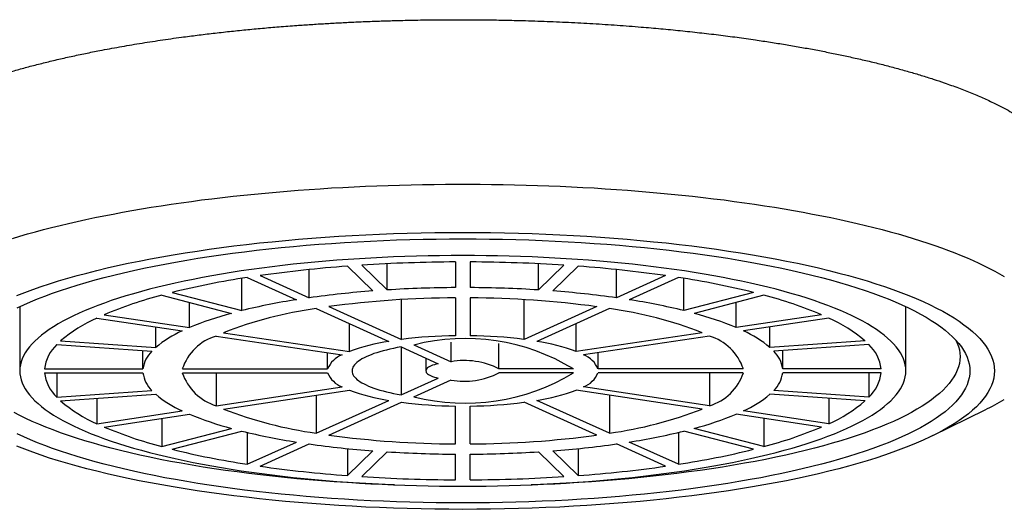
# Model space of a CAD drawing. Header units: millimetres. Extents: x 8 to 983, y 12 to 718.
# Tile 23 of 33: x 453 to 473, y 619 to 629. Entities that reach past the tile are written whole.
import ezdxf

# ---------------------------------------------------------------- set-up
doc = ezdxf.new("R2010")
doc.units = ezdxf.units.MM

msp = doc.modelspace()

# ---------------------------------------------------------------- linework, layer by layer
at = {"color": 7, "linetype": 'Continuous', "lineweight": 30}
for p, q in [((459.748, 624.061), (460.266, 623.558)), ((460.038, 624.081), (460.556, 623.578)), ((460.556, 623.578), (460.556, 624.111)), ((461.943, 624.147), (461.943, 623.626)), ((462.243, 624.147), (462.243, 623.626)), ((463.63, 623.578), (463.63, 624.111)), ((464.147, 624.081), (463.63, 623.578)), ((464.437, 624.061), (463.919, 623.558)), ((457.973, 623.87), (458.973, 623.418)), ((458.973, 623.418), (458.973, 623.993)), ((465.212, 623.418), (465.212, 623.993)), ((466.212, 623.87), (465.212, 623.418)), ((457.604, 623.157), (457.604, 623.813)), ((457.713, 623.831), (458.714, 623.379)), ((466.472, 623.831), (465.472, 623.379)), ((466.582, 623.157), (466.582, 623.813)), ((455.977, 623.471), (457.392, 623.102)), ((456.189, 623.526), (457.604, 623.157)), ((467.996, 623.526), (466.582, 623.157)), ((468.208, 623.471), (466.794, 623.102)), ((456.54, 622.813), (456.54, 623.324)), ((460.85, 622.572), (460.85, 623.382)), ((461.943, 623.417), (461.943, 622.648)), ((462.243, 623.417), (462.243, 622.648)), ((463.336, 622.572), (463.336, 623.382)), ((467.645, 622.813), (467.645, 623.324)), ((453.093, 623.238), (453.093, 621.933)), ((454.808, 623.074), (456.54, 622.813)), ((459.114, 623.199), (460.59, 622.533)), ((459.374, 623.238), (460.85, 622.572)), ((464.812, 623.238), (463.336, 622.572)), ((465.072, 623.199), (463.595, 622.533)), ((469.378, 623.074), (467.645, 622.813)), ((471.093, 621.933), (471.093, 623.238)), ((454.658, 623.006), (456.39, 622.745)), ((459.79, 622.324), (459.79, 622.894)), ((464.396, 622.324), (464.396, 622.894)), ((469.528, 623.006), (467.795, 622.745)), ((455.855, 622.409), (455.855, 622.826)), ((457.233, 622.709), (459.79, 622.324)), ((466.952, 622.709), (464.396, 622.324)), ((468.331, 622.409), (468.331, 622.826)), ((453.845, 622.468), (455.777, 622.333)), ((453.922, 622.544), (455.855, 622.409)), ((457.083, 622.641), (459.64, 622.257)), ((461.1, 622.459), (461.855, 622.118)), ((461.855, 622.118), (461.855, 622.516)), ((462.827, 621.972), (462.827, 622.487)), ((467.102, 622.641), (464.546, 622.257)), ((470.263, 622.544), (468.331, 622.409)), ((470.341, 622.468), (468.408, 622.333)), ((455.594, 621.972), (455.594, 622.346)), ((459.347, 621.972), (459.347, 622.301)), ((460.84, 622.42), (461.595, 622.079)), ((460.84, 622.42), (460.84, 621.446)), ((464.839, 621.972), (464.839, 622.301)), ((468.591, 621.972), (468.591, 622.346)), ((461.343, 622.193), (461.343, 621.933)), ((453.594, 621.972), (455.594, 621.972)), ((453.594, 621.894), (455.594, 621.894)), ((453.845, 621.894), (453.845, 621.398)), ((456.395, 621.972), (459.347, 621.972)), ((456.395, 621.894), (459.347, 621.894)), ((457.083, 621.894), (457.083, 621.224)), ((464.338, 621.972), (462.827, 621.972)), ((464.338, 621.894), (462.827, 621.894)), ((467.791, 621.972), (464.839, 621.972)), ((467.791, 621.894), (464.839, 621.894)), ((467.102, 621.894), (467.102, 621.224)), ((470.591, 621.972), (468.591, 621.972)), ((470.591, 621.894), (468.591, 621.894)), ((470.341, 621.894), (470.341, 621.398)), ((460.84, 621.446), (461.595, 621.787)), ((461.1, 621.407), (461.855, 621.748)), ((453.845, 621.398), (455.777, 621.532)), ((453.922, 621.322), (455.855, 621.457)), ((457.083, 621.224), (459.64, 621.609)), ((457.233, 621.157), (459.79, 621.541)), ((466.952, 621.157), (464.396, 621.541)), ((467.102, 621.224), (464.546, 621.609)), ((470.263, 621.322), (468.331, 621.457)), ((470.341, 621.398), (468.408, 621.532)), ((454.658, 621.373), (454.658, 620.86)), ((459.114, 621.44), (459.114, 620.667)), ((459.114, 620.667), (460.59, 621.333)), ((459.374, 620.628), (460.85, 621.294)), ((464.812, 620.628), (463.336, 621.294)), ((465.072, 620.667), (463.595, 621.333)), ((465.072, 621.44), (465.072, 620.667)), ((469.528, 621.373), (469.528, 620.86)), ((454.658, 620.86), (456.39, 621.12)), ((461.943, 620.448), (461.943, 621.218)), ((462.243, 620.448), (462.243, 621.218)), ((469.528, 620.86), (467.795, 621.12)), ((471.641, 620.618), (472.702, 621.141)), ((454.808, 620.792), (456.54, 621.053)), ((455.977, 620.968), (455.977, 620.395)), ((469.378, 620.792), (467.645, 621.053)), ((468.208, 620.968), (468.208, 620.395)), ((455.977, 620.395), (457.392, 620.763)), ((456.189, 620.34), (457.604, 620.708)), ((457.713, 620.682), (457.713, 620.035)), ((466.472, 620.682), (466.472, 620.035)), ((467.996, 620.34), (466.582, 620.708)), ((468.208, 620.395), (466.794, 620.763)), ((457.713, 620.035), (458.714, 620.486)), ((466.472, 620.035), (465.472, 620.486)), ((457.973, 619.996), (458.973, 620.447)), ((459.748, 620.354), (459.748, 619.804)), ((459.748, 619.804), (460.266, 620.308)), ((460.038, 619.784), (460.556, 620.288)), ((464.147, 619.784), (463.63, 620.288)), ((464.437, 619.804), (463.919, 620.308)), ((464.437, 620.354), (464.437, 619.804)), ((466.212, 619.996), (465.212, 620.447)), ((461.943, 619.719), (461.943, 620.24)), ((462.243, 619.719), (462.243, 620.24))]:
    msp.add_line(p, q, dxfattribs=at)
at = {"color": 7, "linetype": 'Continuous', "lineweight": 30, "flags": 128}
for points in [[(452.942, 624.624), (453.095, 624.67), (453.251, 624.715), (453.411, 624.76), (453.574, 624.803), (453.74, 624.846), (453.91, 624.888), (454.082, 624.929), (454.258, 624.97), (454.437, 625.009), (454.618, 625.047), (454.803, 625.085), (454.99, 625.121), (455.18, 625.157), (455.372, 625.192), (455.567, 625.225), (455.765, 625.258), (455.964, 625.289), (456.167, 625.32), (456.371, 625.35), (456.578, 625.378), (456.787, 625.406), (456.997, 625.432), (457.21, 625.457), (457.425, 625.482), (457.641, 625.505), (457.859, 625.527), (458.079, 625.548), (458.3, 625.568), (458.522, 625.586), (458.746, 625.604), (458.972, 625.62), (459.198, 625.635), (459.425, 625.65), (459.654, 625.663), (459.883, 625.674), (460.114, 625.685), (460.345, 625.694), (460.576, 625.703), (460.809, 625.71), (461.042, 625.716), (461.275, 625.721), (461.508, 625.724), (461.742, 625.726), (461.976, 625.728), (462.21, 625.728), (462.443, 625.726), (462.677, 625.724), (462.911, 625.721), (463.144, 625.716), (463.377, 625.71), (463.609, 625.703), (463.84, 625.694), (464.072, 625.685), (464.302, 625.674), (464.531, 625.663), (464.76, 625.65), (464.987, 625.635), (465.214, 625.62), (465.439, 625.604), (465.663, 625.586), (465.885, 625.568), (466.107, 625.548), (466.326, 625.527), (466.544, 625.505), (466.761, 625.482), (466.975, 625.457), (467.188, 625.432), (467.399, 625.406), (467.607, 625.378), (467.814, 625.35), (468.019, 625.32), (468.221, 625.289), (468.421, 625.258), (468.618, 625.225), (468.813, 625.192), (469.006, 625.157), (469.196, 625.121), (469.383, 625.085), (469.567, 625.047), (469.749, 625.009), (469.927, 624.97), (470.103, 624.929), (470.276, 624.888), (470.445, 624.846), (470.611, 624.803), (470.774, 624.76), (470.934, 624.715), (471.091, 624.67), (471.244, 624.624), (471.393, 624.577), (471.539, 624.529), (471.682, 624.481), (471.82, 624.432), (471.956, 624.382), (472.087, 624.332), (472.214, 624.281), (472.338, 624.229), (472.458, 624.177), (472.574, 624.124), (472.686, 624.07), (472.794, 624.016), (472.897, 623.962), (472.997, 623.907), (473.093, 623.851)], [(453.035, 623.465), (453.192, 623.526), (453.355, 623.587), (453.524, 623.646), (453.699, 623.703), (453.88, 623.76), (454.067, 623.815), (454.259, 623.869), (454.456, 623.922), (454.658, 623.974), (454.866, 624.024), (455.079, 624.072), (455.296, 624.119), (455.518, 624.165), (455.745, 624.209), (455.975, 624.251), (456.211, 624.292), (456.45, 624.332), (456.693, 624.369), (456.939, 624.405), (457.19, 624.44), (457.443, 624.472), (457.7, 624.503), (457.96, 624.532), (458.222, 624.559), (458.488, 624.585), (458.755, 624.609), (459.025, 624.63), (459.297, 624.65), (459.571, 624.669), (459.847, 624.685), (460.124, 624.699), (460.403, 624.712), (460.683, 624.722), (460.964, 624.731), (461.245, 624.738), (461.527, 624.742), (461.81, 624.745), (462.093, 624.746), (462.375, 624.745), (462.658, 624.742), (462.94, 624.738), (463.222, 624.731), (463.502, 624.722), (463.782, 624.712), (464.061, 624.699), (464.338, 624.685), (464.614, 624.669), (464.888, 624.65), (465.16, 624.63), (465.43, 624.609), (465.698, 624.585), (465.963, 624.559), (466.226, 624.532), (466.485, 624.503), (466.742, 624.472), (466.996, 624.44), (467.246, 624.405), (467.493, 624.369), (467.736, 624.332), (467.975, 624.292), (468.21, 624.251), (468.441, 624.209), (468.667, 624.165), (468.889, 624.119), (469.107, 624.072), (469.319, 624.024), (469.527, 623.974), (469.729, 623.922), (469.927, 623.869), (470.119, 623.815), (470.305, 623.76), (470.486, 623.703), (470.661, 623.646), (470.83, 623.587), (470.993, 623.526), (471.15, 623.465), (471.301, 623.403), (471.446, 623.34), (471.584, 623.275), (471.715, 623.21), (471.841, 623.144), (471.959, 623.077), (472.071, 623.009), (472.175, 622.941), (472.273, 622.872), (472.364, 622.802), (472.448, 622.732), (472.525, 622.661), (472.594, 622.59), (472.657, 622.518), (472.712, 622.446), (472.76, 622.373), (472.8, 622.3), (472.833, 622.227), (472.859, 622.154), (472.878, 622.08), (472.889, 622.006), (472.893, 621.933), (472.889, 621.859), (472.878, 621.786), (472.859, 621.712), (472.833, 621.639), (472.8, 621.566), (472.76, 621.493), (472.712, 621.42), (472.657, 621.348), (472.594, 621.276), (472.525, 621.205), (472.448, 621.134), (472.364, 621.063), (472.273, 620.994), (472.175, 620.925), (472.071, 620.856), (471.959, 620.789), (471.841, 620.722), (471.715, 620.656), (471.584, 620.59), (471.446, 620.526), (471.301, 620.463), (471.15, 620.401), (470.993, 620.339), (470.83, 620.279), (470.661, 620.22), (470.486, 620.162), (470.305, 620.106), (470.119, 620.05), (469.927, 619.996), (469.729, 619.943), (469.527, 619.892), (469.319, 619.842), (469.107, 619.793), (468.889, 619.746), (468.667, 619.701), (468.441, 619.657), (468.21, 619.614), (467.975, 619.573), (467.736, 619.534), (467.493, 619.496), (467.246, 619.46), (466.996, 619.426), (466.742, 619.393), (466.485, 619.363), (466.226, 619.334), (465.963, 619.306), (465.698, 619.281), (465.43, 619.257), (465.16, 619.235), (464.888, 619.215), (464.614, 619.197), (464.338, 619.181), (464.061, 619.166), (463.782, 619.154), (463.502, 619.143), (463.222, 619.135), (462.94, 619.128), (462.658, 619.123), (462.375, 619.12), (462.093, 619.119)], [(453.041, 623.213), (453.173, 623.274), (453.31, 623.335), (453.454, 623.394), (453.604, 623.453), (453.76, 623.51), (453.921, 623.566), (454.088, 623.621), (454.26, 623.675), (454.438, 623.728), (454.621, 623.78), (454.809, 623.83), (455.003, 623.879), (455.201, 623.927), (455.403, 623.973), (455.611, 624.018), (455.822, 624.062), (456.038, 624.104), (456.259, 624.144), (456.483, 624.183), (456.711, 624.221), (456.943, 624.257), (457.178, 624.291), (457.417, 624.324), (457.658, 624.355), (457.903, 624.384), (458.151, 624.412), (458.401, 624.438), (458.654, 624.462), (458.91, 624.485), (459.167, 624.506), (459.427, 624.525), (459.688, 624.542), (459.951, 624.557), (460.216, 624.571), (460.481, 624.583), (460.748, 624.593), (461.016, 624.601), (461.284, 624.608), (461.554, 624.612), (461.823, 624.615), (462.093, 624.616), (462.362, 624.615), (462.632, 624.612), (462.901, 624.608), (463.169, 624.601), (463.437, 624.593), (463.704, 624.583), (463.97, 624.571), (464.234, 624.557), (464.497, 624.542), (464.758, 624.525), (465.018, 624.506), (465.275, 624.485), (465.531, 624.462), (465.784, 624.438), (466.034, 624.412), (466.282, 624.384), (466.527, 624.355), (466.769, 624.324), (467.007, 624.291), (467.243, 624.257), (467.474, 624.221), (467.702, 624.183), (467.927, 624.144), (468.147, 624.104), (468.363, 624.062), (468.575, 624.018), (468.782, 623.973), (468.985, 623.927), (469.183, 623.879), (469.376, 623.83), (469.564, 623.78), (469.747, 623.728), (469.925, 623.675), (470.097, 623.621), (470.264, 623.566), (470.425, 623.51), (470.581, 623.453), (470.731, 623.394), (470.875, 623.335), (471.013, 623.274), (471.144, 623.213), (471.27, 623.151), (471.389, 623.088), (471.502, 623.024), (471.609, 622.96), (471.709, 622.894), (471.802, 622.829), (471.889, 622.762), (471.968, 622.695), (472.042, 622.627), (472.108, 622.559), (472.168, 622.491), (472.22, 622.422), (472.266, 622.353), (472.305, 622.283), (472.336, 622.213), (472.361, 622.143), (472.379, 622.073), (472.389, 622.003), (472.393, 621.933), (472.389, 621.863), (472.379, 621.792), (472.361, 621.722), (472.336, 621.652), (472.305, 621.583), (472.266, 621.513), (472.22, 621.444), (472.168, 621.375), (472.108, 621.306), (472.042, 621.238), (471.968, 621.171), (471.889, 621.104), (471.802, 621.037), (471.709, 620.971), (471.609, 620.906), (471.502, 620.841), (471.389, 620.778), (471.27, 620.715), (471.144, 620.653), (471.013, 620.591), (470.875, 620.531), (470.731, 620.471), (470.581, 620.413), (470.425, 620.356), (470.264, 620.299), (470.097, 620.244), (469.925, 620.19), (469.747, 620.137), (469.564, 620.086), (469.376, 620.036), (469.183, 619.987), (468.985, 619.939), (468.782, 619.893), (468.575, 619.848), (468.363, 619.804), (468.147, 619.762), (467.927, 619.722), (467.702, 619.683), (467.474, 619.645), (467.243, 619.609), (467.007, 619.575), (466.769, 619.542), (466.527, 619.511), (466.282, 619.482), (466.034, 619.454), (465.784, 619.428), (465.531, 619.404), (465.275, 619.381), (465.018, 619.36), (464.758, 619.341), (464.497, 619.324), (464.234, 619.308), (463.97, 619.295), (463.704, 619.283), (463.437, 619.273), (463.169, 619.264), (462.901, 619.258), (462.632, 619.253), (462.362, 619.251), (462.093, 619.25)], [(462.093, 619.588), (462.328, 619.589), (462.564, 619.592), (462.799, 619.596), (463.033, 619.601), (463.267, 619.608), (463.501, 619.617), (463.733, 619.628), (463.964, 619.64), (464.194, 619.653), (464.422, 619.668), (464.649, 619.685), (464.874, 619.703), (465.097, 619.723), (465.318, 619.744), (465.537, 619.767), (465.753, 619.791), (465.967, 619.817), (466.179, 619.844), (466.387, 619.872), (466.593, 619.902), (466.795, 619.934), (466.994, 619.967), (467.19, 620.001), (467.383, 620.036), (467.571, 620.073), (467.757, 620.111), (467.938, 620.15), (468.115, 620.191), (468.288, 620.232), (468.457, 620.275), (468.621, 620.319), (468.781, 620.364), (468.936, 620.41), (469.087, 620.457), (469.233, 620.506), (469.374, 620.555), (469.51, 620.605), (469.641, 620.656), (469.766, 620.708), (469.887, 620.761), (470.002, 620.814), (470.112, 620.868), (470.216, 620.923), (470.315, 620.979), (470.408, 621.036), (470.495, 621.093), (470.576, 621.15), (470.652, 621.208), (470.722, 621.267), (470.786, 621.326), (470.844, 621.386), (470.896, 621.445), (470.942, 621.506), (470.982, 621.566), (471.016, 621.627), (471.043, 621.688), (471.065, 621.749), (471.08, 621.81), (471.09, 621.871), (471.093, 621.933), (471.09, 621.994), (471.08, 622.056), (471.065, 622.117), (471.043, 622.178), (471.016, 622.239), (470.982, 622.3), (470.942, 622.36), (470.896, 622.42), (470.844, 622.48), (470.786, 622.54), (470.722, 622.599), (470.652, 622.657), (470.576, 622.715), (470.495, 622.773), (470.408, 622.83), (470.315, 622.886), (470.216, 622.942), (470.112, 622.997), (470.002, 623.052), (469.887, 623.105), (469.766, 623.158), (469.641, 623.21), (469.51, 623.261), (469.374, 623.311), (469.233, 623.36), (469.087, 623.408), (468.936, 623.455), (468.781, 623.502), (468.621, 623.547), (468.457, 623.591), (468.288, 623.634), (468.115, 623.675), (467.938, 623.716), (467.757, 623.755), (467.571, 623.793), (467.383, 623.83), (467.19, 623.865), (466.994, 623.899), (466.795, 623.932), (466.593, 623.963), (466.387, 623.993), (466.179, 624.022), (465.967, 624.049), (465.753, 624.075), (465.537, 624.099), (465.318, 624.122), (465.097, 624.143), (464.874, 624.163), (464.649, 624.181), (464.422, 624.197), (464.194, 624.213), (463.964, 624.226), (463.733, 624.238), (463.501, 624.249), (463.267, 624.257), (463.033, 624.265), (462.799, 624.27), (462.564, 624.274), (462.328, 624.277), (462.093, 624.277), (461.857, 624.277), (461.622, 624.274), (461.386, 624.27), (461.152, 624.265), (460.918, 624.257), (460.685, 624.249), (460.453, 624.238), (460.221, 624.226), (459.992, 624.213), (459.763, 624.197), (459.536, 624.181), (459.311, 624.163), (459.088, 624.143), (458.867, 624.122), (458.648, 624.099), (458.432, 624.075), (458.218, 624.049), (458.007, 624.022), (457.798, 623.993), (457.593, 623.963), (457.39, 623.932), (457.191, 623.899), (456.995, 623.865), (456.803, 623.83), (456.614, 623.793), (456.429, 623.755), (456.248, 623.716), (456.07, 623.675), (455.897, 623.634), (455.729, 623.591), (455.564, 623.547), (455.404, 623.502), (455.249, 623.455), (455.098, 623.408), (454.952, 623.36), (454.811, 623.311), (454.675, 623.261), (454.545, 623.21), (454.419, 623.158), (454.298, 623.105), (454.183, 623.052), (454.074, 622.997), (453.969, 622.942), (453.871, 622.886), (453.778, 622.83), (453.69, 622.773), (453.609, 622.715), (453.533, 622.657), (453.463, 622.599), (453.399, 622.54), (453.341, 622.48), (453.289, 622.42), (453.243, 622.36), (453.203, 622.3), (453.17, 622.239), (453.142, 622.178), (453.12, 622.117), (453.105, 622.056), (453.096, 621.994), (453.093, 621.933), (453.096, 621.871), (453.105, 621.81), (453.12, 621.749), (453.142, 621.688), (453.17, 621.627), (453.203, 621.566), (453.243, 621.506), (453.289, 621.445), (453.341, 621.386), (453.399, 621.326), (453.463, 621.267), (453.533, 621.208), (453.609, 621.15), (453.69, 621.093), (453.778, 621.036), (453.871, 620.979), (453.969, 620.923), (454.074, 620.868), (454.183, 620.814), (454.298, 620.761), (454.419, 620.708), (454.545, 620.656), (454.675, 620.605), (454.811, 620.555), (454.952, 620.506), (455.098, 620.457), (455.249, 620.41), (455.404, 620.364), (455.564, 620.319), (455.729, 620.275), (455.897, 620.232), (456.07, 620.191), (456.248, 620.15), (456.429, 620.111), (456.614, 620.073), (456.803, 620.036), (456.995, 620.001), (457.191, 619.967), (457.39, 619.934), (457.593, 619.902), (457.798, 619.872), (458.007, 619.844), (458.218, 619.817), (458.432, 619.791), (458.648, 619.767), (458.867, 619.744), (459.088, 619.723), (459.311, 619.703), (459.536, 619.685), (459.763, 619.668), (459.992, 619.653), (460.221, 619.64), (460.453, 619.628), (460.685, 619.617), (460.918, 619.608), (461.152, 619.601), (461.386, 619.596), (461.622, 619.592), (461.857, 619.589), (462.093, 619.588)], [(472.111, 622.556), (472.137, 622.498), (472.161, 622.429), (472.179, 622.36), (472.189, 622.291), (472.193, 622.222), (472.189, 622.154), (472.179, 622.085), (472.161, 622.016), (472.137, 621.947), (472.106, 621.879), (472.068, 621.811), (472.023, 621.743), (471.972, 621.675), (471.914, 621.608), (471.848, 621.542), (471.777, 621.475), (471.698, 621.409), (471.613, 621.344), (471.522, 621.28), (471.424, 621.216), (471.319, 621.152), (471.209, 621.09), (471.092, 621.028), (470.969, 620.967), (470.839, 620.907), (470.704, 620.848), (470.563, 620.789), (470.416, 620.732), (470.264, 620.676), (470.105, 620.621), (469.942, 620.567), (469.773, 620.514), (469.598, 620.462), (469.419, 620.411), (469.234, 620.362), (469.045, 620.314), (468.851, 620.267), (468.652, 620.222), (468.449, 620.178), (468.241, 620.135), (468.029, 620.094), (467.813, 620.054), (467.593, 620.016), (467.37, 619.979), (467.143, 619.944), (466.912, 619.91), (466.678, 619.878), (466.441, 619.848), (466.201, 619.819), (465.958, 619.792), (465.712, 619.766), (465.464, 619.742), (465.214, 619.72), (464.961, 619.7), (464.707, 619.681), (464.45, 619.664), (464.193, 619.649), (463.933, 619.635), (463.673, 619.624), (463.481, 619.616)], [(460.84, 622.42), (460.762, 622.405), (460.686, 622.39), (460.612, 622.374), (460.541, 622.357), (460.473, 622.34), (460.408, 622.321), (460.346, 622.302), (460.287, 622.283), (460.232, 622.262), (460.179, 622.241), (460.131, 622.22), (460.086, 622.198), (460.044, 622.175), (460.006, 622.152), (459.972, 622.129), (459.942, 622.105), (459.916, 622.081), (459.894, 622.057), (459.875, 622.032), (459.861, 622.008), (459.851, 621.983), (459.845, 621.958), (459.843, 621.933), (459.845, 621.908), (459.851, 621.883), (459.861, 621.858), (459.875, 621.833), (459.894, 621.809), (459.916, 621.785), (459.942, 621.761), (459.972, 621.737), (460.006, 621.713), (460.044, 621.69), (460.086, 621.668), (460.131, 621.646), (460.179, 621.624), (460.232, 621.603), (460.287, 621.583), (460.346, 621.563), (460.408, 621.544), (460.473, 621.526), (460.541, 621.508), (460.612, 621.491), (460.686, 621.475), (460.762, 621.46), (460.84, 621.446)], [(461.595, 622.079), (461.554, 622.069), (461.515, 622.058), (461.48, 622.046), (461.449, 622.033), (461.421, 622.02), (461.397, 622.006), (461.378, 621.992), (461.362, 621.978), (461.351, 621.963), (461.345, 621.948), (461.343, 621.933), (461.345, 621.918), (461.351, 621.903), (461.362, 621.888), (461.378, 621.874), (461.397, 621.86), (461.421, 621.846), (461.449, 621.833), (461.48, 621.82), (461.515, 621.808), (461.554, 621.797), (461.595, 621.787)], [(460.704, 619.616), (460.513, 619.624), (460.252, 619.635), (459.993, 619.649), (459.735, 619.664), (459.479, 619.681), (459.224, 619.7), (458.972, 619.72), (458.721, 619.742), (458.473, 619.766), (458.228, 619.792), (457.985, 619.819), (457.744, 619.848), (457.507, 619.878), (457.273, 619.91), (457.043, 619.944), (456.815, 619.979), (456.592, 620.016), (456.372, 620.054), (456.156, 620.094), (455.944, 620.135), (455.736, 620.178), (455.533, 620.222), (455.334, 620.267), (455.14, 620.314), (454.951, 620.362), (454.766, 620.411), (454.587, 620.462), (454.413, 620.514), (454.243, 620.567), (454.08, 620.621), (453.922, 620.676), (453.769, 620.732), (453.622, 620.789), (453.481, 620.848), (453.346, 620.907), (453.217, 620.967), (453.093, 621.028), (452.977, 621.09)], [(462.093, 619.25), (461.823, 619.251), (461.554, 619.253), (461.284, 619.258), (461.016, 619.264), (460.748, 619.273), (460.481, 619.283), (460.216, 619.295), (459.951, 619.308), (459.688, 619.324), (459.427, 619.341), (459.167, 619.36), (458.91, 619.381), (458.654, 619.404), (458.401, 619.428), (458.151, 619.454), (457.903, 619.482), (457.658, 619.511), (457.417, 619.542), (457.178, 619.575), (456.943, 619.609), (456.711, 619.645), (456.483, 619.683), (456.259, 619.722), (456.038, 619.762), (455.822, 619.804), (455.611, 619.848), (455.403, 619.893), (455.201, 619.939), (455.003, 619.987), (454.809, 620.036), (454.621, 620.086), (454.438, 620.137), (454.26, 620.19), (454.088, 620.244), (453.921, 620.299), (453.76, 620.356), (453.604, 620.413), (453.454, 620.471), (453.31, 620.531), (453.173, 620.591), (453.041, 620.653)], [(462.093, 619.119), (461.81, 619.12), (461.527, 619.123), (461.245, 619.128), (460.964, 619.135), (460.683, 619.143), (460.403, 619.154), (460.124, 619.166), (459.847, 619.181), (459.571, 619.197), (459.297, 619.215), (459.025, 619.235), (458.755, 619.257), (458.488, 619.281), (458.222, 619.306), (457.96, 619.334), (457.7, 619.363), (457.443, 619.393), (457.19, 619.426), (456.939, 619.46), (456.693, 619.496), (456.45, 619.534), (456.211, 619.573), (455.975, 619.614), (455.745, 619.657), (455.518, 619.701), (455.296, 619.746), (455.079, 619.793), (454.866, 619.842), (454.658, 619.892), (454.456, 619.943), (454.259, 619.996), (454.067, 620.05), (453.88, 620.106), (453.699, 620.162), (453.524, 620.22), (453.355, 620.279), (453.192, 620.339), (453.035, 620.401)]]:
    msp.add_lwpolyline(points, dxfattribs=at)
at = {"color": 7, "linetype": 'Continuous', "lineweight": 30}
for centre, radius, start, end in [((461.657, 598.054), 26.077, 94.1971, 98.1202), ((462.078, 592.411), 31.736, 90.2436, 93.6849), ((462.108, 592.411), 31.736, 86.3151, 89.7564), ((462.529, 598.054), 26.077, 81.8798, 85.8029), ((460.32, 606.828), 17.202, 98.7145, 103.8934), ((463.866, 606.828), 17.202, 76.1066, 81.2855), ((458.158, 615.127), 8.624, 104.6458, 112.8585), ((461.759, 603.662), 19.952, 94.2918, 98.0255), ((462.081, 599.344), 24.282, 90.3267, 93.6018), ((462.104, 599.344), 24.282, 86.3982, 89.6733), ((462.426, 603.662), 19.952, 81.9745, 85.7082), ((466.028, 615.127), 8.624, 67.1415, 75.3542), ((460.736, 610.375), 13.161, 98.8395, 103.7684), ((462.015, 603.891), 19.527, 90.2118, 97.774), ((462.167, 603.845), 19.572, 82.2348, 89.7794), ((463.449, 610.375), 13.161, 76.2316, 81.1605), ((459.082, 616.725), 6.597, 104.8437, 112.6606), ((460.257, 614.954), 8.324, 97.897, 111.3056), ((463.911, 614.888), 8.392, 68.7492, 82.0482), ((465.104, 616.725), 6.597, 67.3394, 75.1563), ((455.872, 620.259), 3.003, 113.8524, 130.4803), ((468.313, 620.259), 3.003, 49.5197, 66.1476), ((457.333, 620.652), 2.296, 114.2495, 130.0832), ((466.852, 620.652), 2.296, 49.9168, 65.7505), ((454.402, 621.875), 0.814, 133.2189, 173.1593), ((457.381, 621.646), 1.039, 106.6607, 161.7251), ((461.206, 618.528), 4.052, 98.7445, 110.4581), ((462.054, 613.188), 9.461, 90.6733, 97.3125), ((462.145, 618.398), 4.193, 58.4667, 104.4267), ((462.131, 613.188), 9.461, 82.6875, 89.3267), ((462.98, 618.528), 4.052, 69.5419, 81.2555), ((466.793, 621.634), 1.054, 18.7021, 72.9121), ((469.783, 621.875), 0.814, 6.8407, 46.7811), ((456.208, 621.889), 0.619, 134.1161, 172.2621), ((459.814, 621.784), 0.504, 110.2941, 158.0916), ((464.371, 621.784), 0.504, 21.9084, 69.7059), ((467.977, 621.889), 0.619, 7.7379, 45.8839), ((462.127, 620.622), 1.521, 62.587, 100.3064), ((454.402, 621.991), 0.814, 186.8407, 226.7811), ((456.208, 621.977), 0.619, 187.7379, 225.8839), ((457.393, 622.232), 1.054, 198.7021, 252.9121), ((459.814, 622.082), 0.504, 201.9084, 249.7059), ((462.145, 625.468), 4.193, 255.5733, 301.5333), ((462.127, 623.244), 1.521, 259.6936, 297.413), ((464.371, 622.082), 0.504, 290.2941, 338.0916), ((466.805, 622.219), 1.039, 286.6607, 341.7251), ((467.977, 621.977), 0.619, 314.1161, 352.2621), ((469.783, 621.991), 0.814, 313.2189, 353.1593), ((457.333, 623.213), 2.296, 229.9168, 245.7505), ((461.206, 625.337), 4.052, 249.5419, 261.2555), ((462.98, 625.337), 4.052, 278.7445, 290.4581), ((466.852, 623.213), 2.296, 294.2495, 310.0832), ((455.872, 623.606), 3.003, 229.5197, 246.1476), ((462.054, 630.678), 9.461, 262.6875, 269.3267), ((462.131, 630.678), 9.461, 270.6733, 277.3125), ((468.313, 623.606), 3.003, 293.8524, 310.4803), ((470.266, 626.109), 5.533, 296.1134, 300.7192), ((460.275, 628.978), 8.392, 248.7492, 262.0482), ((463.928, 628.912), 8.324, 277.897, 291.3056), ((459.082, 627.141), 6.597, 247.3394, 255.1563), ((465.104, 627.141), 6.597, 284.8437, 292.6606), ((458.158, 628.739), 8.624, 247.1415, 255.3542), ((460.736, 633.491), 13.161, 256.2316, 261.1605), ((463.449, 633.491), 13.161, 278.8395, 283.7684), ((466.028, 628.739), 8.624, 284.6458, 292.8585), ((462.018, 640.02), 19.572, 262.2348, 269.7794), ((462.17, 639.975), 19.527, 270.2118, 277.774), ((460.32, 637.038), 17.202, 256.1066, 261.2855), ((461.759, 640.204), 19.952, 261.9745, 265.7082), ((462.081, 644.522), 24.282, 266.3982, 269.6733), ((462.104, 644.522), 24.282, 270.3267, 273.6018), ((462.426, 640.204), 19.952, 274.2918, 278.0255), ((463.866, 637.038), 17.202, 278.7145, 283.8934), ((461.657, 645.812), 26.077, 261.8798, 265.8029), ((462.529, 645.812), 26.077, 274.1971, 278.1202), ((462.078, 651.455), 31.736, 266.3151, 269.7564), ((462.108, 651.455), 31.736, 270.2436, 273.6849)]:
    msp.add_arc(centre, radius, start, end, dxfattribs=at)
for points, knots in [([(450.247, 625.103), (450.244, 625.107), (450.214, 625.135), (450.165, 625.188), (450.1, 625.264), (450.043, 625.34), (449.992, 625.417), (449.949, 625.493), (449.909, 625.58), (449.874, 625.677), (449.85, 625.784), (449.84, 625.891), (449.844, 625.998), (449.862, 626.105), (449.897, 626.22), (449.951, 626.342), (450.029, 626.472), (450.128, 626.6), (450.247, 626.727), (450.379, 626.846), (450.52, 626.957), (450.665, 627.06), (450.823, 627.16), (450.995, 627.26), (451.18, 627.358), (451.368, 627.449), (451.556, 627.533), (451.74, 627.611), (451.933, 627.688), (452.135, 627.762), (452.345, 627.836), (452.564, 627.908), (452.796, 627.98), (453.042, 628.051), (453.303, 628.123), (453.571, 628.192), (453.848, 628.259), (454.134, 628.324), (454.423, 628.385), (454.749, 628.45), (455.113, 628.518), (455.524, 628.588), (455.946, 628.654), (456.338, 628.709), (456.698, 628.756), (457.022, 628.795), (457.351, 628.832), (457.683, 628.866), (458.02, 628.898), (458.365, 628.927), (458.695, 628.952), (459.008, 628.974), (459.297, 628.992), (459.589, 629.008), (459.881, 629.023), (460.176, 629.035), (460.472, 629.046), (460.806, 629.056), (461.18, 629.064), (461.592, 629.069), (462.004, 629.071), (462.416, 629.069), (462.828, 629.064), (463.271, 629.054), (463.743, 629.039), (464.242, 629.018), (464.738, 628.991), (465.229, 628.96), (465.689, 628.924), (466.116, 628.887), (466.512, 628.849), (466.902, 628.807), (467.286, 628.762), (467.664, 628.713), (468.017, 628.663), (468.344, 628.614), (468.645, 628.566), (468.941, 628.515), (469.231, 628.462), (469.515, 628.407), (469.793, 628.35), (470.072, 628.289), (470.351, 628.225), (470.628, 628.157), (470.896, 628.086), (471.156, 628.014), (471.407, 627.939), (471.647, 627.864), (471.9, 627.779), (472.164, 627.684), (472.437, 627.577), (472.693, 627.467), (472.85, 627.392), (472.929, 627.354)], [0, 0, 0, 0, 0.001065, 0.009425, 0.017781, 0.026138, 0.0345, 0.042874, 0.051263, 0.062838, 0.074388, 0.085927, 0.097468, 0.109023, 0.120606, 0.134789, 0.148939, 0.163078, 0.177232, 0.191425, 0.203247, 0.215044, 0.226827, 0.238613, 0.250414, 0.262245, 0.272169, 0.282073, 0.291965, 0.301855, 0.31175, 0.321659, 0.33159, 0.342256, 0.352901, 0.363537, 0.374172, 0.384819, 0.395486, 0.405703, 0.419513, 0.433309, 0.447114, 0.46095, 0.471009, 0.481052, 0.491086, 0.50112, 0.511164, 0.521226, 0.531746, 0.540116, 0.548476, 0.556831, 0.565188, 0.573551, 0.581924, 0.590313, 0.601888, 0.613438, 0.624977, 0.636518, 0.648073, 0.659657, 0.67384, 0.687989, 0.702128, 0.716283, 0.730475, 0.742298, 0.754094, 0.765878, 0.777663, 0.789465, 0.801296, 0.811219, 0.821123, 0.831016, 0.840905, 0.850801, 0.860709, 0.87064, 0.881306, 0.891951, 0.902587, 0.913223, 0.923869, 0.934536, 0.944755, 0.958566, 0.972362, 0.986166, 1, 1, 1, 1]), ([(472.929, 627.354), (472.984, 627.326), (473.093, 627.271), (473.246, 627.186), (473.39, 627.101), (473.523, 627.014), (473.648, 626.927), (473.764, 626.837), (473.864, 626.751), (473.949, 626.67), (474.021, 626.594), (474.085, 626.519), (474.143, 626.443), (474.193, 626.366), (474.236, 626.289), (474.277, 626.202), (474.311, 626.105), (474.335, 625.998), (474.345, 625.892), (474.341, 625.785), (474.323, 625.678), (474.289, 625.563), (474.235, 625.44), (474.156, 625.311), (474.057, 625.183), (473.956, 625.073), (473.88, 625.006), (473.852, 624.981)], [0, 0, 0, 0, 0.038153, 0.076239, 0.114291, 0.152342, 0.190424, 0.228571, 0.268464, 0.300201, 0.331903, 0.363588, 0.395277, 0.426988, 0.45874, 0.490552, 0.534445, 0.578245, 0.622002, 0.665764, 0.709583, 0.753507, 0.807291, 0.860946, 0.914564, 0.968237, 1, 1, 1, 1])]:
    msp.add_open_spline(points, degree=3, knots=knots, dxfattribs=at)

doc.saveas('drawing.dxf')
